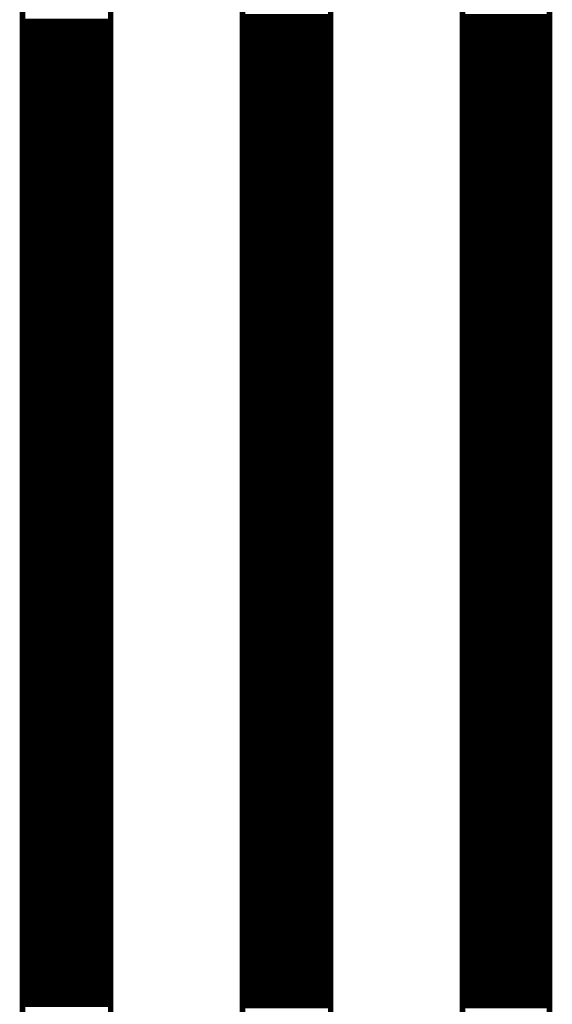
# Model space of a CAD drawing. Extents: x 2.21 to 9.98, y 0.91 to 8.6.
# Tile 15 of 17: x 8.81 to 9.29, y 7.13 to 8.01. Entities that reach past the tile are written whole.
import ezdxf

# ---------------------------------------------------------------- set-up
doc = ezdxf.new("R2010")
doc.units = 0
doc.header["$LTSCALE"] = 25
doc.layers.get('0').update_dxf_attribs({"linetype": 'CONTINUOUS'})

msp = doc.modelspace()

# ---------------------------------------------------------------- linework, layer by layer
at = {"color": 3, "const_width": 0.005}
for points in [[(8.817, 8.213), (8.896, 8.213), (8.896, 5.697), (8.817, 5.697), (8.817, 8.213)], [(9.014, 8.213), (9.093, 8.213), (9.093, 3.925), (9.014, 3.925), (9.014, 8.213)], [(9.211, 8.213), (9.289, 8.213), (9.289, 3.925), (9.211, 3.925), (9.211, 8.213)], [(9.014, 8.013), (9.093, 8.013)], [(9.211, 8.013), (9.289, 8.013)], [(8.817, 8.009), (8.896, 8.009)], [(8.817, 8.004), (8.896, 8.004)], [(9.014, 8.008), (9.093, 8.008)], [(9.014, 8.003), (9.093, 8.003)], [(9.211, 8.008), (9.289, 8.008)], [(9.211, 8.003), (9.289, 8.003)], [(8.817, 7.999), (8.896, 7.999)], [(8.817, 7.994), (8.896, 7.994)], [(9.014, 7.998), (9.093, 7.998)], [(9.014, 7.993), (9.093, 7.993)], [(9.211, 7.998), (9.289, 7.998)], [(9.211, 7.993), (9.289, 7.993)], [(8.817, 7.989), (8.896, 7.989)], [(8.817, 7.984), (8.896, 7.984)], [(9.014, 7.988), (9.093, 7.988)], [(9.211, 7.988), (9.289, 7.988)], [(8.817, 7.979), (8.896, 7.979)], [(9.014, 7.983), (9.093, 7.983)], [(9.014, 7.978), (9.093, 7.978)], [(9.211, 7.983), (9.289, 7.983)], [(9.211, 7.978), (9.289, 7.978)], [(8.817, 7.974), (8.896, 7.974)], [(8.817, 7.969), (8.896, 7.969)], [(9.014, 7.973), (9.093, 7.973)], [(9.014, 7.968), (9.093, 7.968)], [(9.211, 7.973), (9.289, 7.973)], [(9.211, 7.968), (9.289, 7.968)], [(8.817, 7.964), (8.896, 7.964)], [(8.817, 7.959), (8.896, 7.959)], [(9.014, 7.963), (9.093, 7.963)], [(9.014, 7.958), (9.093, 7.958)], [(9.211, 7.963), (9.289, 7.963)], [(9.211, 7.958), (9.289, 7.958)], [(8.817, 7.954), (8.896, 7.954)], [(8.817, 7.949), (8.896, 7.949)], [(9.014, 7.953), (9.093, 7.953)], [(9.211, 7.953), (9.289, 7.953)], [(8.817, 7.944), (8.896, 7.944)], [(9.014, 7.948), (9.093, 7.948)], [(9.014, 7.943), (9.093, 7.943)], [(9.211, 7.948), (9.289, 7.948)], [(9.211, 7.943), (9.289, 7.943)], [(8.817, 7.939), (8.896, 7.939)], [(8.817, 7.934), (8.896, 7.934)], [(9.014, 7.938), (9.093, 7.938)], [(9.014, 7.933), (9.093, 7.933)], [(9.211, 7.938), (9.289, 7.938)], [(9.211, 7.933), (9.289, 7.933)], [(8.817, 7.929), (8.896, 7.929)], [(8.817, 7.924), (8.896, 7.924)], [(9.014, 7.928), (9.093, 7.928)], [(9.014, 7.923), (9.093, 7.923)], [(9.211, 7.928), (9.289, 7.928)], [(9.211, 7.923), (9.289, 7.923)], [(8.817, 7.919), (8.896, 7.919)], [(8.817, 7.914), (8.896, 7.914)], [(9.014, 7.918), (9.093, 7.918)], [(9.211, 7.918), (9.289, 7.918)], [(8.817, 7.909), (8.896, 7.909)], [(9.014, 7.913), (9.093, 7.913)], [(9.014, 7.908), (9.093, 7.908)], [(9.211, 7.913), (9.289, 7.913)], [(9.211, 7.908), (9.289, 7.908)], [(8.817, 7.904), (8.896, 7.904)], [(8.817, 7.899), (8.896, 7.899)], [(9.014, 7.903), (9.093, 7.903)], [(9.014, 7.898), (9.093, 7.898)], [(9.211, 7.903), (9.289, 7.903)], [(9.211, 7.898), (9.289, 7.898)], [(8.817, 7.894), (8.896, 7.894)], [(8.817, 7.889), (8.896, 7.889)], [(9.014, 7.893), (9.093, 7.893)], [(9.014, 7.888), (9.093, 7.888)], [(9.211, 7.893), (9.289, 7.893)], [(9.211, 7.888), (9.289, 7.888)], [(8.817, 7.884), (8.896, 7.884)], [(8.817, 7.879), (8.896, 7.879)], [(9.014, 7.883), (9.093, 7.883)], [(9.211, 7.883), (9.289, 7.883)], [(8.817, 7.874), (8.896, 7.874)], [(9.014, 7.878), (9.093, 7.878)], [(9.014, 7.873), (9.093, 7.873)], [(9.211, 7.878), (9.289, 7.878)], [(9.211, 7.873), (9.289, 7.873)], [(8.817, 7.869), (8.896, 7.869)], [(8.817, 7.864), (8.896, 7.864)], [(9.014, 7.868), (9.093, 7.868)], [(9.014, 7.863), (9.093, 7.863)], [(9.211, 7.868), (9.289, 7.868)], [(9.211, 7.863), (9.289, 7.863)], [(8.817, 7.859), (8.896, 7.859)], [(8.817, 7.854), (8.896, 7.854)], [(9.014, 7.858), (9.093, 7.858)], [(9.014, 7.853), (9.093, 7.853)], [(9.211, 7.858), (9.289, 7.858)], [(9.211, 7.853), (9.289, 7.853)], [(8.817, 7.849), (8.896, 7.849)], [(8.817, 7.844), (8.896, 7.844)], [(9.014, 7.848), (9.093, 7.848)], [(9.014, 7.843), (9.093, 7.843)], [(9.211, 7.848), (9.289, 7.848)], [(9.211, 7.843), (9.289, 7.843)], [(8.817, 7.839), (8.896, 7.839)], [(9.014, 7.838), (9.093, 7.838)], [(9.211, 7.838), (9.289, 7.838)], [(8.817, 7.834), (8.896, 7.834)], [(8.817, 7.829), (8.896, 7.829)], [(9.014, 7.833), (9.093, 7.833)], [(9.014, 7.828), (9.093, 7.828)], [(9.211, 7.833), (9.289, 7.833)], [(9.211, 7.828), (9.289, 7.828)], [(8.817, 7.824), (8.896, 7.824)], [(8.817, 7.819), (8.896, 7.819)], [(9.014, 7.823), (9.093, 7.823)], [(9.014, 7.818), (9.093, 7.818)], [(9.211, 7.823), (9.289, 7.823)], [(9.211, 7.818), (9.289, 7.818)], [(8.817, 7.814), (8.896, 7.814)], [(8.817, 7.809), (8.896, 7.809)], [(9.014, 7.813), (9.093, 7.813)], [(9.014, 7.808), (9.093, 7.808)], [(9.211, 7.813), (9.289, 7.813)], [(9.211, 7.808), (9.289, 7.808)], [(8.817, 7.804), (8.896, 7.804)], [(8.817, 7.799), (8.896, 7.799)], [(9.014, 7.803), (9.093, 7.803)], [(9.211, 7.803), (9.289, 7.803)], [(8.817, 7.794), (8.896, 7.794)], [(9.014, 7.798), (9.093, 7.798)], [(9.014, 7.793), (9.093, 7.793)], [(9.211, 7.798), (9.289, 7.798)], [(9.211, 7.793), (9.289, 7.793)], [(8.817, 7.789), (8.896, 7.789)], [(8.817, 7.784), (8.896, 7.784)], [(9.014, 7.788), (9.093, 7.788)], [(9.014, 7.783), (9.093, 7.783)], [(9.211, 7.788), (9.289, 7.788)], [(9.211, 7.783), (9.289, 7.783)], [(8.817, 7.779), (8.896, 7.779)], [(8.817, 7.774), (8.896, 7.774)], [(9.014, 7.778), (9.093, 7.778)], [(9.014, 7.773), (9.093, 7.773)], [(9.211, 7.778), (9.289, 7.778)], [(9.211, 7.773), (9.289, 7.773)], [(8.817, 7.769), (8.896, 7.769)], [(8.817, 7.764), (8.896, 7.764)], [(9.014, 7.768), (9.093, 7.768)], [(9.211, 7.768), (9.289, 7.768)], [(8.817, 7.759), (8.896, 7.759)], [(9.014, 7.763), (9.093, 7.763)], [(9.014, 7.758), (9.093, 7.758)], [(9.211, 7.763), (9.289, 7.763)], [(9.211, 7.758), (9.289, 7.758)], [(8.817, 7.754), (8.896, 7.754)], [(8.817, 7.749), (8.896, 7.749)], [(9.014, 7.753), (9.093, 7.753)], [(9.014, 7.748), (9.093, 7.748)], [(9.211, 7.753), (9.289, 7.753)], [(9.211, 7.748), (9.289, 7.748)], [(8.817, 7.744), (8.896, 7.744)], [(8.817, 7.739), (8.896, 7.739)], [(9.014, 7.743), (9.093, 7.743)], [(9.014, 7.738), (9.093, 7.738)], [(9.211, 7.743), (9.289, 7.743)], [(9.211, 7.738), (9.289, 7.738)], [(8.817, 7.734), (8.896, 7.734)], [(8.817, 7.729), (8.896, 7.729)], [(9.014, 7.733), (9.093, 7.733)], [(9.211, 7.733), (9.289, 7.733)], [(8.817, 7.724), (8.896, 7.724)], [(9.014, 7.728), (9.093, 7.728)], [(9.014, 7.723), (9.093, 7.723)], [(9.211, 7.728), (9.289, 7.728)], [(9.211, 7.723), (9.289, 7.723)], [(8.817, 7.719), (8.896, 7.719)], [(8.817, 7.714), (8.896, 7.714)], [(9.014, 7.718), (9.093, 7.718)], [(9.014, 7.713), (9.093, 7.713)], [(9.211, 7.718), (9.289, 7.718)], [(9.211, 7.713), (9.289, 7.713)], [(8.817, 7.709), (8.896, 7.709)], [(8.817, 7.704), (8.896, 7.704)], [(9.014, 7.708), (9.093, 7.708)], [(9.014, 7.703), (9.093, 7.703)], [(9.211, 7.708), (9.289, 7.708)], [(9.211, 7.703), (9.289, 7.703)], [(8.817, 7.699), (8.896, 7.699)], [(8.817, 7.694), (8.896, 7.694)], [(9.014, 7.698), (9.093, 7.698)], [(9.014, 7.693), (9.093, 7.693)], [(9.211, 7.698), (9.289, 7.698)], [(9.211, 7.693), (9.289, 7.693)], [(8.817, 7.689), (8.896, 7.689)], [(9.014, 7.688), (9.093, 7.688)], [(9.211, 7.688), (9.289, 7.688)], [(8.817, 7.684), (8.896, 7.684)], [(8.817, 7.679), (8.896, 7.679)], [(9.014, 7.683), (9.093, 7.683)], [(9.014, 7.678), (9.093, 7.678)], [(9.211, 7.683), (9.289, 7.683)], [(9.211, 7.678), (9.289, 7.678)], [(8.817, 7.674), (8.896, 7.674)], [(8.817, 7.669), (8.896, 7.669)], [(9.014, 7.673), (9.093, 7.673)], [(9.014, 7.668), (9.093, 7.668)], [(9.211, 7.673), (9.289, 7.673)], [(9.211, 7.668), (9.289, 7.668)], [(8.817, 7.664), (8.896, 7.664)], [(8.817, 7.659), (8.896, 7.659)], [(9.014, 7.663), (9.093, 7.663)], [(9.014, 7.658), (9.093, 7.658)], [(9.211, 7.663), (9.289, 7.663)], [(9.211, 7.658), (9.289, 7.658)], [(8.817, 7.654), (8.896, 7.654)], [(8.817, 7.649), (8.896, 7.649)], [(9.014, 7.653), (9.093, 7.653)], [(9.211, 7.653), (9.289, 7.653)], [(8.817, 7.644), (8.896, 7.644)], [(9.014, 7.648), (9.093, 7.648)], [(9.014, 7.643), (9.093, 7.643)], [(9.211, 7.648), (9.289, 7.648)], [(9.211, 7.643), (9.289, 7.643)], [(8.817, 7.639), (8.896, 7.639)], [(8.817, 7.634), (8.896, 7.634)], [(9.014, 7.638), (9.093, 7.638)], [(9.014, 7.633), (9.093, 7.633)], [(9.211, 7.638), (9.289, 7.638)], [(9.211, 7.633), (9.289, 7.633)], [(8.817, 7.629), (8.896, 7.629)], [(8.817, 7.624), (8.896, 7.624)], [(9.014, 7.628), (9.093, 7.628)], [(9.014, 7.623), (9.093, 7.623)], [(9.211, 7.628), (9.289, 7.628)], [(9.211, 7.623), (9.289, 7.623)], [(8.817, 7.619), (8.896, 7.619)], [(8.817, 7.614), (8.896, 7.614)], [(9.014, 7.618), (9.093, 7.618)], [(9.211, 7.618), (9.289, 7.618)], [(8.817, 7.609), (8.896, 7.609)], [(9.014, 7.613), (9.093, 7.613)], [(9.014, 7.608), (9.093, 7.608)], [(9.211, 7.613), (9.289, 7.613)], [(9.211, 7.608), (9.289, 7.608)], [(8.817, 7.604), (8.896, 7.604)], [(8.817, 7.599), (8.896, 7.599)], [(9.014, 7.603), (9.093, 7.603)], [(9.014, 7.598), (9.093, 7.598)], [(9.211, 7.603), (9.289, 7.603)], [(9.211, 7.598), (9.289, 7.598)], [(8.817, 7.594), (8.896, 7.594)], [(8.817, 7.589), (8.896, 7.589)], [(9.014, 7.593), (9.093, 7.593)], [(9.014, 7.588), (9.093, 7.588)], [(9.211, 7.593), (9.289, 7.593)], [(9.211, 7.588), (9.289, 7.588)], [(8.817, 7.584), (8.896, 7.584)], [(8.817, 7.579), (8.896, 7.579)], [(9.014, 7.583), (9.093, 7.583)], [(9.211, 7.583), (9.289, 7.583)], [(8.817, 7.574), (8.896, 7.574)], [(9.014, 7.578), (9.093, 7.578)], [(9.014, 7.573), (9.093, 7.573)], [(9.211, 7.578), (9.289, 7.578)], [(9.211, 7.573), (9.289, 7.573)], [(8.817, 7.569), (8.896, 7.569)], [(8.817, 7.564), (8.896, 7.564)], [(9.014, 7.568), (9.093, 7.568)], [(9.014, 7.563), (9.093, 7.563)], [(9.211, 7.568), (9.289, 7.568)], [(9.211, 7.563), (9.289, 7.563)], [(8.817, 7.559), (8.896, 7.559)], [(8.817, 7.554), (8.896, 7.554)], [(9.014, 7.558), (9.093, 7.558)], [(9.014, 7.553), (9.093, 7.553)], [(9.211, 7.558), (9.289, 7.558)], [(9.211, 7.553), (9.289, 7.553)], [(8.817, 7.549), (8.896, 7.549)], [(8.817, 7.544), (8.896, 7.544)], [(9.014, 7.548), (9.093, 7.548)], [(9.211, 7.548), (9.289, 7.548)], [(8.817, 7.539), (8.896, 7.539)], [(9.014, 7.543), (9.093, 7.543)], [(9.014, 7.538), (9.093, 7.538)], [(9.211, 7.543), (9.289, 7.543)], [(9.211, 7.538), (9.289, 7.538)], [(8.817, 7.534), (8.896, 7.534)], [(8.817, 7.529), (8.896, 7.529)], [(9.014, 7.533), (9.093, 7.533)], [(9.014, 7.528), (9.093, 7.528)], [(9.211, 7.533), (9.289, 7.533)], [(9.211, 7.528), (9.289, 7.528)], [(8.817, 7.524), (8.896, 7.524)], [(8.817, 7.519), (8.896, 7.519)], [(9.014, 7.523), (9.093, 7.523)], [(9.014, 7.518), (9.093, 7.518)], [(9.211, 7.523), (9.289, 7.523)], [(9.211, 7.518), (9.289, 7.518)], [(8.817, 7.514), (8.896, 7.514)], [(8.817, 7.509), (8.896, 7.509)], [(9.014, 7.513), (9.093, 7.513)], [(9.014, 7.508), (9.093, 7.508)], [(9.211, 7.513), (9.289, 7.513)], [(9.211, 7.508), (9.289, 7.508)], [(8.817, 7.504), (8.896, 7.504)], [(9.014, 7.503), (9.093, 7.503)], [(9.211, 7.503), (9.289, 7.503)], [(8.817, 7.499), (8.896, 7.499)], [(8.817, 7.494), (8.896, 7.494)], [(9.014, 7.498), (9.093, 7.498)], [(9.014, 7.493), (9.093, 7.493)], [(9.211, 7.498), (9.289, 7.498)], [(9.211, 7.493), (9.289, 7.493)], [(8.817, 7.489), (8.896, 7.489)], [(8.817, 7.484), (8.896, 7.484)], [(9.014, 7.488), (9.093, 7.488)], [(9.014, 7.483), (9.093, 7.483)], [(9.211, 7.488), (9.289, 7.488)], [(9.211, 7.483), (9.289, 7.483)], [(8.817, 7.479), (8.896, 7.479)], [(8.817, 7.474), (8.896, 7.474)], [(9.014, 7.478), (9.093, 7.478)], [(9.014, 7.473), (9.093, 7.473)], [(9.211, 7.478), (9.289, 7.478)], [(9.211, 7.473), (9.289, 7.473)], [(8.817, 7.469), (8.896, 7.469)], [(8.817, 7.464), (8.896, 7.464)], [(9.014, 7.468), (9.093, 7.468)], [(9.211, 7.468), (9.289, 7.468)], [(8.817, 7.459), (8.896, 7.459)], [(9.014, 7.463), (9.093, 7.463)], [(9.014, 7.458), (9.093, 7.458)], [(9.211, 7.463), (9.289, 7.463)], [(9.211, 7.458), (9.289, 7.458)], [(8.817, 7.454), (8.896, 7.454)], [(8.817, 7.449), (8.896, 7.449)], [(9.014, 7.453), (9.093, 7.453)], [(9.014, 7.448), (9.093, 7.448)], [(9.211, 7.453), (9.289, 7.453)], [(9.211, 7.448), (9.289, 7.448)], [(8.817, 7.444), (8.896, 7.444)], [(8.817, 7.439), (8.896, 7.439)], [(9.014, 7.443), (9.093, 7.443)], [(9.014, 7.438), (9.093, 7.438)], [(9.211, 7.443), (9.289, 7.443)], [(9.211, 7.438), (9.289, 7.438)], [(8.817, 7.434), (8.896, 7.434)], [(8.817, 7.429), (8.896, 7.429)], [(9.014, 7.433), (9.093, 7.433)], [(9.211, 7.433), (9.289, 7.433)], [(8.817, 7.424), (8.896, 7.424)], [(9.014, 7.428), (9.093, 7.428)], [(9.014, 7.423), (9.093, 7.423)], [(9.211, 7.428), (9.289, 7.428)], [(9.211, 7.423), (9.289, 7.423)], [(8.817, 7.419), (8.896, 7.419)], [(8.817, 7.414), (8.896, 7.414)], [(9.014, 7.418), (9.093, 7.418)], [(9.014, 7.413), (9.093, 7.413)], [(9.211, 7.418), (9.289, 7.418)], [(9.211, 7.413), (9.289, 7.413)], [(8.817, 7.409), (8.896, 7.409)], [(8.817, 7.404), (8.896, 7.404)], [(9.014, 7.408), (9.093, 7.408)], [(9.014, 7.403), (9.093, 7.403)], [(9.211, 7.408), (9.289, 7.408)], [(9.211, 7.403), (9.289, 7.403)], [(8.817, 7.399), (8.896, 7.399)], [(8.817, 7.394), (8.896, 7.394)], [(9.014, 7.398), (9.093, 7.398)], [(9.211, 7.398), (9.289, 7.398)], [(8.817, 7.389), (8.896, 7.389)], [(9.014, 7.393), (9.093, 7.393)], [(9.014, 7.388), (9.093, 7.388)], [(9.211, 7.393), (9.289, 7.393)], [(9.211, 7.388), (9.289, 7.388)], [(8.817, 7.384), (8.896, 7.384)], [(8.817, 7.379), (8.896, 7.379)], [(9.014, 7.383), (9.093, 7.383)], [(9.014, 7.378), (9.093, 7.378)], [(9.211, 7.383), (9.289, 7.383)], [(9.211, 7.378), (9.289, 7.378)], [(8.817, 7.374), (8.896, 7.374)], [(8.817, 7.369), (8.896, 7.369)], [(9.014, 7.373), (9.093, 7.373)], [(9.014, 7.368), (9.093, 7.368)], [(9.211, 7.373), (9.289, 7.373)], [(9.211, 7.368), (9.289, 7.368)], [(8.817, 7.364), (8.896, 7.364)], [(8.817, 7.359), (8.896, 7.359)], [(9.014, 7.363), (9.093, 7.363)], [(9.211, 7.363), (9.289, 7.363)], [(8.817, 7.354), (8.896, 7.354)], [(9.014, 7.358), (9.093, 7.358)], [(9.014, 7.353), (9.093, 7.353)], [(9.211, 7.358), (9.289, 7.358)], [(9.211, 7.353), (9.289, 7.353)], [(8.817, 7.349), (8.896, 7.349)], [(8.817, 7.344), (8.896, 7.344)], [(9.014, 7.348), (9.093, 7.348)], [(9.014, 7.343), (9.093, 7.343)], [(9.211, 7.348), (9.289, 7.348)], [(9.211, 7.343), (9.289, 7.343)], [(8.817, 7.339), (8.896, 7.339)], [(8.817, 7.334), (8.896, 7.334)], [(9.014, 7.338), (9.093, 7.338)], [(9.014, 7.333), (9.093, 7.333)], [(9.211, 7.338), (9.289, 7.338)], [(9.211, 7.333), (9.289, 7.333)], [(8.817, 7.329), (8.896, 7.329)], [(8.817, 7.324), (8.896, 7.324)], [(9.014, 7.328), (9.093, 7.328)], [(9.014, 7.323), (9.093, 7.323)], [(9.211, 7.328), (9.289, 7.328)], [(9.211, 7.323), (9.289, 7.323)], [(8.817, 7.319), (8.896, 7.319)], [(8.817, 7.314), (8.896, 7.314)], [(9.014, 7.318), (9.093, 7.318)], [(9.211, 7.318), (9.289, 7.318)], [(8.817, 7.309), (8.896, 7.309)], [(9.014, 7.313), (9.093, 7.313)], [(9.014, 7.308), (9.093, 7.308)], [(9.211, 7.313), (9.289, 7.313)], [(9.211, 7.308), (9.289, 7.308)], [(8.817, 7.304), (8.896, 7.304)], [(8.817, 7.299), (8.896, 7.299)], [(9.014, 7.303), (9.093, 7.303)], [(9.014, 7.298), (9.093, 7.298)], [(9.211, 7.303), (9.289, 7.303)], [(9.211, 7.298), (9.289, 7.298)], [(8.817, 7.294), (8.896, 7.294)], [(8.817, 7.289), (8.896, 7.289)], [(9.014, 7.293), (9.093, 7.293)], [(9.014, 7.288), (9.093, 7.288)], [(9.211, 7.293), (9.289, 7.293)], [(9.211, 7.288), (9.289, 7.288)], [(8.817, 7.284), (8.896, 7.284)], [(8.817, 7.279), (8.896, 7.279)], [(9.014, 7.283), (9.093, 7.283)], [(9.211, 7.283), (9.289, 7.283)], [(8.817, 7.274), (8.896, 7.274)], [(9.014, 7.278), (9.093, 7.278)], [(9.014, 7.273), (9.093, 7.273)], [(9.211, 7.278), (9.289, 7.278)], [(9.211, 7.273), (9.289, 7.273)], [(8.817, 7.269), (8.896, 7.269)], [(8.817, 7.264), (8.896, 7.264)], [(9.014, 7.268), (9.093, 7.268)], [(9.014, 7.263), (9.093, 7.263)], [(9.211, 7.268), (9.289, 7.268)], [(9.211, 7.263), (9.289, 7.263)], [(8.817, 7.259), (8.896, 7.259)], [(8.817, 7.254), (8.896, 7.254)], [(9.014, 7.258), (9.093, 7.258)], [(9.014, 7.253), (9.093, 7.253)], [(9.211, 7.258), (9.289, 7.258)], [(9.211, 7.253), (9.289, 7.253)], [(8.817, 7.249), (8.896, 7.249)], [(8.817, 7.244), (8.896, 7.244)], [(9.014, 7.248), (9.093, 7.248)], [(9.211, 7.248), (9.289, 7.248)], [(8.817, 7.239), (8.896, 7.239)], [(9.014, 7.243), (9.093, 7.243)], [(9.014, 7.238), (9.093, 7.238)], [(9.211, 7.243), (9.289, 7.243)], [(9.211, 7.238), (9.289, 7.238)], [(8.817, 7.234), (8.896, 7.234)], [(8.817, 7.229), (8.896, 7.229)], [(9.014, 7.233), (9.093, 7.233)], [(9.014, 7.228), (9.093, 7.228)], [(9.211, 7.233), (9.289, 7.233)], [(9.211, 7.228), (9.289, 7.228)], [(8.817, 7.224), (8.896, 7.224)], [(8.817, 7.219), (8.896, 7.219)], [(9.014, 7.223), (9.093, 7.223)], [(9.014, 7.218), (9.093, 7.218)], [(9.211, 7.223), (9.289, 7.223)], [(9.211, 7.218), (9.289, 7.218)], [(8.817, 7.214), (8.896, 7.214)], [(8.817, 7.209), (8.896, 7.209)], [(9.014, 7.213), (9.093, 7.213)], [(9.211, 7.213), (9.289, 7.213)], [(8.817, 7.204), (8.896, 7.204)], [(9.014, 7.208), (9.093, 7.208)], [(9.014, 7.203), (9.093, 7.203)], [(9.211, 7.208), (9.289, 7.208)], [(9.211, 7.203), (9.289, 7.203)], [(8.817, 7.199), (8.896, 7.199)], [(8.817, 7.194), (8.896, 7.194)], [(9.014, 7.198), (9.093, 7.198)], [(9.014, 7.193), (9.093, 7.193)], [(9.211, 7.198), (9.289, 7.198)], [(9.211, 7.193), (9.289, 7.193)], [(8.817, 7.189), (8.896, 7.189)], [(8.817, 7.184), (8.896, 7.184)], [(9.014, 7.188), (9.093, 7.188)], [(9.014, 7.183), (9.093, 7.183)], [(9.211, 7.188), (9.289, 7.188)], [(9.211, 7.183), (9.289, 7.183)], [(8.817, 7.179), (8.896, 7.179)], [(8.817, 7.174), (8.896, 7.174)], [(9.014, 7.178), (9.093, 7.178)], [(9.014, 7.173), (9.093, 7.173)], [(9.211, 7.178), (9.289, 7.178)], [(9.211, 7.173), (9.289, 7.173)], [(8.817, 7.169), (8.896, 7.169)], [(9.014, 7.168), (9.093, 7.168)], [(9.211, 7.168), (9.289, 7.168)], [(8.817, 7.164), (8.896, 7.164)], [(8.817, 7.159), (8.896, 7.159)], [(9.014, 7.163), (9.093, 7.163)], [(9.014, 7.158), (9.093, 7.158)], [(9.211, 7.163), (9.289, 7.163)], [(9.211, 7.158), (9.289, 7.158)], [(8.817, 7.154), (8.896, 7.154)], [(8.817, 7.149), (8.896, 7.149)], [(9.014, 7.153), (9.093, 7.153)], [(9.014, 7.148), (9.093, 7.148)], [(9.211, 7.153), (9.289, 7.153)], [(9.211, 7.148), (9.289, 7.148)], [(8.817, 7.144), (8.896, 7.144)], [(8.817, 7.139), (8.896, 7.139)], [(9.014, 7.143), (9.093, 7.143)], [(9.014, 7.138), (9.093, 7.138)], [(9.211, 7.143), (9.289, 7.143)], [(9.211, 7.138), (9.289, 7.138)], [(8.817, 7.134), (8.896, 7.134)], [(8.817, 7.129), (8.896, 7.129)], [(9.014, 7.133), (9.093, 7.133)], [(9.211, 7.133), (9.289, 7.133)], [(9.014, 7.128), (9.093, 7.128)], [(9.211, 7.128), (9.289, 7.128)]]:
    msp.add_lwpolyline(points, dxfattribs=at)

doc.saveas('drawing.dxf')
